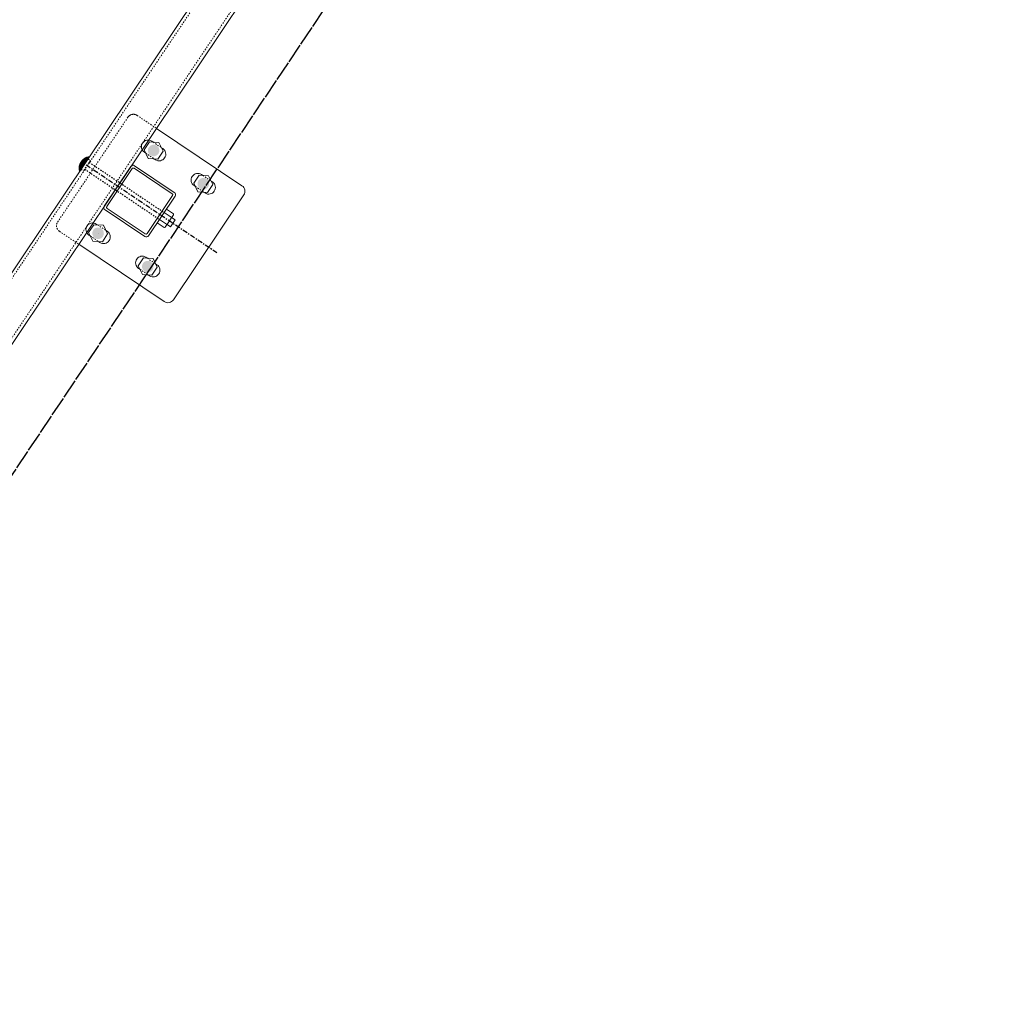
# Model space of a CAD drawing. Header units: inches. Extents: x 26089988 to 26091477, y 7484334 to 7485711.
# Tile 10 of 35: x 26090481 to 26090555, y 7484599 to 7484672. Entities that reach past the tile are written whole.
import ezdxf

# ---------------------------------------------------------------- set-up
doc = ezdxf.new("R2010")
doc.units = ezdxf.units.IN
doc.header["$MEASUREMENT"] = 0
for name, pattern in [('bcenterline', [0.5, 0.375, -0.03125, 0.0625, -0.03125]), ('bhiddenpr', [0.1875, 0.125, -0.0625]), ('brebarpr', [1.5625, 1.5, -0.0625]), ('DGN Style 2', [0.017105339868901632, 0.01026320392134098, -0.006842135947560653])]:
    doc.linetypes.add(name, pattern=pattern)
for name, color, linetype in [('BR_P_Rail_Centerline', 2, 'bcenterline'), ('BR_P_Rail_Hidden', 230, 'bhiddenpr'), ('BR_P_Rail_Object', 230, 'Continuous'), ('BR_P_Rail_Reinforcing', 30, 'brebarpr')]:
    doc.layers.add(name, color=color, linetype=linetype)

msp = doc.modelspace()

# ---------------------------------------------------------------- hatches: boundary and pattern name
at = {"layer": 'BR_P_Rail_Object', "lineweight": 0}
h = msp.add_hatch(color=151, dxfattribs=at)
edge = h.paths.add_edge_path()
edge.add_arc((26090490.91123219, 7484662.45818444), 0.437533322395, 56.152716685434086, 416.1527166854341, ccw=False)
h = msp.add_hatch(color=151, dxfattribs=at)
edge = h.paths.add_edge_path()
edge.add_arc((26090490.91123222, 7484662.458184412), 0.437533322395, 56.152716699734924, 416.1527166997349, ccw=False)
h = msp.add_hatch(color=151, dxfattribs=at)
edge = h.paths.add_edge_path()
edge.add_arc((26090494.64859506, 7484659.951769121), 0.437533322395, 56.152716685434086, 416.1527166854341, ccw=False)
h = msp.add_hatch(color=151, dxfattribs=at)
edge = h.paths.add_edge_path()
edge.add_arc((26090486.73387333, 7484656.229246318), 0.437533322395, 56.152716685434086, 416.1527166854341, ccw=False)
h = msp.add_hatch(color=151, dxfattribs=at)
edge = h.paths.add_edge_path()
edge.add_arc((26090486.73387336, 7484656.22924629), 0.437533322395, 56.152716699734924, 416.1527166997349, ccw=False)
h = msp.add_hatch(color=151, dxfattribs=at)
edge = h.paths.add_edge_path()
edge.add_arc((26090490.4712362, 7484653.722830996), 0.437533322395, 56.152716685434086, 416.1527166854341, ccw=False)

# ---------------------------------------------------------------- linework, layer by layer
at = {"layer": 'BR_P_Rail_Centerline'}
msp.add_line((26090495.67438472, 7484654.748620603), (26090485.70808347, 7484661.432394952), dxfattribs=at)
at = {"layer": 'BR_P_Rail_Hidden', "color": 1, "linetype": 'DGN Style 2', "lineweight": 0}
for p, q in [((26090374.72834379, 7484495.499575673), (26090807.65308549, 7485141.041775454)), ((26090376.80465649, 7484494.107122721), (26090809.72939819, 7485139.649322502)), ((26090488.97663812, 7484664.959653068), (26090483.68531689, 7484657.06966478)), ((26090488.97663815, 7484664.95965304), (26090483.68531694, 7484657.069664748)), ((26090489.67039125, 7484665.096425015), (26090491.12381015, 7484664.121707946)), ((26090489.67039129, 7484665.096424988), (26090491.12381018, 7484664.121707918)), ((26090490.87507233, 7484663.084463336), (26090491.50437322, 7484662.662430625)), ((26090490.87507237, 7484663.084463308), (26090491.50437326, 7484662.662430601)), ((26090490.31809115, 7484662.253938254), (26090490.94739205, 7484661.831905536)), ((26090490.31809118, 7484662.25393823), (26090490.94739208, 7484661.831905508)), ((26090494.6124352, 7484660.578048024), (26090495.24173609, 7484660.156015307)), ((26090494.05545402, 7484659.747522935), (26090494.68475492, 7484659.325490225)), ((26090486.69771347, 7484656.855525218), (26090487.32701436, 7484656.433492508)), ((26090486.69771351, 7484656.855525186), (26090487.3270144, 7484656.43349248)), ((26090483.82208885, 7484656.375911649), (26090485.27550774, 7484655.401194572)), ((26090483.82208888, 7484656.375911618), (26090485.27550778, 7484655.401194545)), ((26090486.14073228, 7484656.025000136), (26090486.77003318, 7484655.602967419)), ((26090486.14073233, 7484656.025000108), (26090486.77003322, 7484655.602967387)), ((26090490.43507634, 7484654.349109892), (26090491.06437723, 7484653.927077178)), ((26090489.87809516, 7484653.518584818), (26090490.50739605, 7484653.096552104))]:
    msp.add_line(p, q, dxfattribs=at)
at = {"layer": 'BR_P_Rail_Hidden', "color": 1, "linetype": 'DGN Style 2'}
for p, q in [((26090486.15084599, 7484661.69986381), (26090485.62867612, 7484660.921246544)), ((26090486.15084602, 7484661.699863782), (26090485.62867616, 7484660.921246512)), ((26090485.96916863, 7484661.821703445), (26090486.15084599, 7484661.69986381)), ((26090485.96916866, 7484661.821703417), (26090486.15084602, 7484661.699863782)), ((26090486.06381768, 7484661.570094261), (26090491.69581589, 7484657.793065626)), ((26090485.44699877, 7484661.043086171), (26090485.62867612, 7484660.921246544)), ((26090485.4469988, 7484661.043086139), (26090485.62867616, 7484660.921246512)), ((26090485.71570444, 7484661.051016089), (26090491.34770266, 7484657.273987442))]:
    msp.add_line(p, q, dxfattribs=at)
at = {"layer": 'BR_P_Rail_Hidden', "color": 1, "linetype": 'DGN Style 2', "lineweight": 0}
for centre, start, end in [((26090489.39190066, 7484664.681162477), 56.15271673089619, 146.1527167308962), ((26090489.3919007, 7484664.681162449), 56.1527164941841, 146.1527168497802)]:
    msp.add_arc(centre, 0.4999999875, start, end, dxfattribs=at)
at = {"layer": 'BR_P_Rail_Hidden', "color": 1, "linetype": 'DGN Style 2', "lineweight": 0, "extrusion": (0, 0, -1)}
for centre, start, end in [((-26090484.10057947, 7484656.791174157), 303.8472835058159, 33.84728315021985), ((-26090484.10057944, 7484656.791174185), 303.8472832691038, 33.84728326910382)]:
    msp.add_arc(centre, 0.4999999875, start, end, dxfattribs=at)
at = {"layer": 'BR_P_Rail_Object', "color": 2, "lineweight": 13}
for p, q in [((26090374.52071252, 7484495.638820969), (26090807.44545422, 7485141.181020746)), ((26090809.93702929, 7485139.510077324), (26090377.01228777, 7484493.967877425))]:
    msp.add_line(p, q, dxfattribs=at)
at = {"layer": 'BR_P_Rail_Object', "color": 5, "lineweight": 13}
for p, q in [((26090491.12381015, 7484664.121707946), (26090497.56037954, 7484659.80510379)), ((26090497.69715149, 7484659.111350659), (26090492.40583026, 7484651.221362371)), ((26090485.27550774, 7484655.401194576), (26090491.71207713, 7484651.084590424))]:
    msp.add_line(p, q, dxfattribs=at)
at = {"layer": 'BR_P_Rail_Object', "color": 5, "lineweight": 0}
for p, q in [((26090490.77446023, 7484663.15193757), (26090490.87507233, 7484663.084463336)), ((26090490.77446027, 7484663.151937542), (26090490.87507237, 7484663.084463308)), ((26090491.50437322, 7484662.662430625), (26090491.60498532, 7484662.594956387)), ((26090491.50437326, 7484662.662430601), (26090491.60498536, 7484662.594956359)), ((26090490.21747905, 7484662.321412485), (26090490.31809115, 7484662.253938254)), ((26090490.21747909, 7484662.321412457), (26090490.31809118, 7484662.25393823)), ((26090489.20222507, 7484661.256396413), (26090487.19709282, 7484658.266506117)), ((26090489.20222511, 7484661.256396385), (26090487.19709285, 7484658.266506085)), ((26090489.44980729, 7484661.12166401), (26090492.30570621, 7484659.20639139)), ((26090489.47972632, 7484661.311105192), (26090492.46961662, 7484659.305972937)), ((26090490.94739205, 7484661.831905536), (26090491.04800414, 7484661.764431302)), ((26090490.94739208, 7484661.831905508), (26090491.04800418, 7484661.764431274)), ((26090489.30180662, 7484661.092486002), (26090487.386534, 7484658.236587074)), ((26090489.30180665, 7484661.092485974), (26090487.38653404, 7484658.236587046)), ((26090494.51182311, 7484660.645522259), (26090494.6124352, 7484660.578048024)), ((26090493.95484193, 7484659.81499717), (26090494.05545402, 7484659.747522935)), ((26090495.24173609, 7484660.156015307), (26090495.34234819, 7484660.088541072)), ((26090492.33488423, 7484659.058390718), (26090490.4196116, 7484656.202491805)), ((26090492.5243254, 7484659.028471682), (26090490.51919315, 7484656.038581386)), ((26090494.68475492, 7484659.325490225), (26090494.78536701, 7484659.25801599)), ((26090487.2518016, 7484657.989004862), (26090490.24169189, 7484655.983872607)), ((26090487.41571201, 7484658.088586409), (26090490.27161093, 7484656.173313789)), ((26090486.59710137, 7484656.922999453), (26090486.69771347, 7484656.855525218)), ((26090486.59710141, 7484656.922999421), (26090486.69771351, 7484656.855525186)), ((26090486.04012019, 7484656.092474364), (26090486.14073228, 7484656.025000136)), ((26090486.04012023, 7484656.092474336), (26090486.14073233, 7484656.025000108)), ((26090487.32701436, 7484656.4334925), (26090487.42762646, 7484656.366018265)), ((26090487.3270144, 7484656.433492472), (26090487.4276265, 7484656.366018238)), ((26090486.77003318, 7484655.602967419), (26090486.87064528, 7484655.535493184)), ((26090486.77003322, 7484655.602967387), (26090486.87064531, 7484655.535493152)), ((26090490.33446424, 7484654.416584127), (26090490.43507634, 7484654.349109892)), ((26090491.06437723, 7484653.927077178), (26090491.16498933, 7484653.859602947)), ((26090489.77748307, 7484653.586059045), (26090489.87809516, 7484653.518584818)), ((26090490.50739605, 7484653.0965521), (26090490.60800815, 7484653.029077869))]:
    msp.add_line(p, q, dxfattribs=at)
at = {"layer": 'BR_P_Rail_Object', "color": 151, "linetype": 'Continuous', "lineweight": 13}
for p, q in [((26090485.58713167, 7484661.768403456), (26090485.9861843, 7484661.847075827)), ((26090485.58713171, 7484661.768403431), (26090485.98618434, 7484661.847075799)), ((26090485.60652582, 7484661.785816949), (26090485.99668683, 7484661.862736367)), ((26090485.60652586, 7484661.785816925), (26090485.99668687, 7484661.862736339)), ((26090485.62746158, 7484661.80353437), (26090486.00718937, 7484661.878396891)), ((26090485.62746162, 7484661.803534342), (26090486.00718941, 7484661.878396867)), ((26090485.65021204, 7484661.821609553), (26090486.01769191, 7484661.894057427)), ((26090485.65021208, 7484661.821609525), (26090486.01769195, 7484661.894057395)), ((26090485.67514911, 7484661.840115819), (26090486.02819445, 7484661.909717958)), ((26090485.67514915, 7484661.840115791), (26090486.02819449, 7484661.90971793)), ((26090485.75325751, 7484661.499754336), (26090485.68481065, 7484661.846939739)), ((26090485.75325755, 7484661.499754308), (26090485.68481069, 7484661.846939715)), ((26090485.76376005, 7484661.515414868), (26090485.69678396, 7484661.85514003)), ((26090485.76376009, 7484661.515414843), (26090485.696784, 7484661.855140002)), ((26090485.70280273, 7484661.859157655), (26090486.03869699, 7484661.92537849)), ((26090485.70280277, 7484661.859157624), (26090486.03869702, 7484661.925378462)), ((26090485.77426259, 7484661.531075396), (26090485.70880537, 7484661.863096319)), ((26090485.77426263, 7484661.531075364), (26090485.70880541, 7484661.863096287)), ((26090485.78476513, 7484661.546735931), (26090485.72087397, 7484661.870813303)), ((26090485.78476517, 7484661.5467359), (26090485.720874, 7484661.870813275)), ((26090485.79526767, 7484661.562396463), (26090485.73298887, 7484661.878295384)), ((26090485.7952677, 7484661.562396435), (26090485.7329889, 7484661.87829536)), ((26090485.73397547, 7484661.878893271), (26090486.04919953, 7484661.941039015)), ((26090485.73397551, 7484661.878893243), (26090486.04919956, 7484661.94103899)), ((26090485.8057702, 7484661.578056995), (26090485.74514928, 7484661.885546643)), ((26090485.80577024, 7484661.578056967), (26090485.74514931, 7484661.885546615)), ((26090485.81627274, 7484661.593717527), (26090485.75735444, 7484661.892570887)), ((26090485.81627278, 7484661.593717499), (26090485.75735448, 7484661.892570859)), ((26090485.82677528, 7484661.609378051), (26090485.76960366, 7484661.899371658)), ((26090485.82677532, 7484661.609378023), (26090485.7696037, 7484661.89937163)), ((26090485.76999363, 7484661.899584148), (26090486.05970206, 7484661.95669955)), ((26090485.76999366, 7484661.899584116), (26090486.0597021, 7484661.956699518)), ((26090485.83727782, 7484661.625038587), (26090485.78189629, 7484661.905952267)), ((26090485.83727786, 7484661.625038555), (26090485.78189632, 7484661.905952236)), ((26090485.84778035, 7484661.640699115), (26090485.79423171, 7484661.912315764)), ((26090485.84778039, 7484661.64069909), (26090485.79423175, 7484661.912315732)), ((26090485.85828289, 7484661.65635965), (26090485.80660938, 7484661.918465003)), ((26090485.85828293, 7484661.656359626), (26090485.80660942, 7484661.918464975)), ((26090485.81336978, 7484661.921725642), (26090486.0702046, 7484661.972360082)), ((26090485.81336982, 7484661.921725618), (26090486.07020464, 7484661.972360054)), ((26090485.86878543, 7484661.672020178), (26090485.81902877, 7484661.924402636)), ((26090485.86878547, 7484661.672020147), (26090485.81902881, 7484661.924402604)), ((26090485.87928797, 7484661.68768071), (26090485.8314894, 7484661.930131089)), ((26090485.87928801, 7484661.687680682), (26090485.83148943, 7484661.930131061)), ((26090485.88979051, 7484661.703341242), (26090485.84399081, 7484661.935652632)), ((26090485.88979055, 7484661.703341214), (26090485.84399085, 7484661.935652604)), ((26090485.90029304, 7484661.719001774), (26090485.85653261, 7484661.940969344)), ((26090485.90029308, 7484661.719001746), (26090485.85653265, 7484661.940969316)), ((26090485.91079558, 7484661.734662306), (26090485.86911441, 7484661.946083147)), ((26090485.91079562, 7484661.734662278), (26090485.86911445, 7484661.946083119)), ((26090485.87022708, 7484661.946524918), (26090486.08070714, 7484661.98802061)), ((26090485.87022711, 7484661.94652489), (26090486.08070718, 7484661.988020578)), ((26090485.92129812, 7484661.750322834), (26090485.88173588, 7484661.950995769)), ((26090485.92129816, 7484661.750322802), (26090485.88173592, 7484661.950995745)), ((26090485.93180066, 7484661.765983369), (26090485.89439669, 7484661.955708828)), ((26090485.9318007, 7484661.765983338), (26090485.89439673, 7484661.955708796)), ((26090485.9423032, 7484661.781643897), (26090485.90709656, 7484661.960223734)), ((26090485.94230323, 7484661.781643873), (26090485.9070966, 7484661.960223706)), ((26090485.95280574, 7484661.797304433), (26090485.91983524, 7484661.964541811)), ((26090485.95280577, 7484661.797304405), (26090485.91983528, 7484661.964541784)), ((26090485.96330827, 7484661.812964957), (26090485.9326125, 7484661.968664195)), ((26090485.96330831, 7484661.812964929), (26090485.93261254, 7484661.968664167)), ((26090485.97381081, 7484661.828625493), (26090485.94542814, 7484661.972591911)), ((26090485.97381085, 7484661.828625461), (26090485.94542817, 7484661.972591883)), ((26090485.98431335, 7484661.844286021), (26090485.95828198, 7484661.97632584)), ((26090485.98431338, 7484661.844285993), (26090485.95828202, 7484661.976325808)), ((26090485.99481588, 7484661.859946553), (26090485.97117388, 7484661.979866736)), ((26090485.99481592, 7484661.859946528), (26090485.97117391, 7484661.979866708)), ((26090485.97336373, 7484661.980448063), (26090486.08714706, 7484662.002880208)), ((26090485.97336376, 7484661.980448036), (26090486.0871471, 7484662.00288018)), ((26090486.00531843, 7484661.875607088), (26090485.98410371, 7484661.983215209)), ((26090486.00531846, 7484661.87560706), (26090485.98410375, 7484661.983215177)), ((26090486.01582096, 7484661.891267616), (26090485.99707138, 7484661.986371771)), ((26090486.015821, 7484661.891267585), (26090485.99707142, 7484661.986371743)), ((26090486.0263235, 7484661.906928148), (26090486.01007681, 7484661.989336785)), ((26090486.02632353, 7484661.90692812), (26090486.01007685, 7484661.989336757)), ((26090486.03682604, 7484661.92258868), (26090486.02311996, 7484661.992110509)), ((26090486.03682607, 7484661.922588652), (26090486.02311999, 7484661.992110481)), ((26090486.04732857, 7484661.938249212), (26090486.03620079, 7484661.994693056)), ((26090486.04732861, 7484661.938249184), (26090486.03620083, 7484661.994693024)), ((26090486.05783112, 7484661.95390974), (26090486.04931931, 7484661.997084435)), ((26090486.05783115, 7484661.953909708), (26090486.04931935, 7484661.997084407)), ((26090486.06833365, 7484661.969570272), (26090486.06247555, 7484661.999284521)), ((26090486.06833369, 7484661.96957024), (26090486.06247559, 7484661.999284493)), ((26090486.07883619, 7484661.985230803), (26090486.07566955, 7484662.001293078)), ((26090486.07883622, 7484661.985230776), (26090486.07566958, 7484662.00129305)), ((26090486.08933873, 7484662.000891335), (26090486.08890138, 7484662.003109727)), ((26090486.08933876, 7484662.000891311), (26090486.08890142, 7484662.003109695)), ((26090485.29389915, 7484661.099044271), (26090485.51357009, 7484661.142351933)), ((26090485.29389919, 7484661.099044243), (26090485.51357013, 7484661.142351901)), ((26090485.29398763, 7484661.085471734), (26090485.50306756, 7484661.126691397)), ((26090485.29398767, 7484661.085471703), (26090485.50306759, 7484661.126691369)), ((26090485.2940132, 7484661.112656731), (26090485.52407263, 7484661.158012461)), ((26090485.29401324, 7484661.112656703), (26090485.52407267, 7484661.158012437)), ((26090485.29427691, 7484661.07193879), (26090485.49256502, 7484661.111030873)), ((26090485.29427695, 7484661.071938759), (26090485.49256505, 7484661.111030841)), ((26090485.29433164, 7484661.126309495), (26090485.53457517, 7484661.173672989)), ((26090485.29433168, 7484661.126309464), (26090485.53457521, 7484661.173672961)), ((26090485.34365854, 7484660.888993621), (26090485.29473104, 7484661.137170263)), ((26090485.34365857, 7484660.888993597), (26090485.29473108, 7484661.137170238)), ((26090485.29485652, 7484661.140002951), (26090485.54507771, 7484661.189333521)), ((26090485.29485656, 7484661.140002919), (26090485.54507774, 7484661.189333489)), ((26090485.29559005, 7484661.153737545), (26090485.55558024, 7484661.204994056)), ((26090485.29559009, 7484661.153737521), (26090485.55558028, 7484661.204994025)), ((26090485.29653466, 7484661.167513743), (26090485.56608278, 7484661.220654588)), ((26090485.29653469, 7484661.167513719), (26090485.56608282, 7484661.22065456)), ((26090485.29769292, 7484661.181332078), (26090485.57658532, 7484661.236315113)), ((26090485.29769295, 7484661.18133205), (26090485.57658536, 7484661.236315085)), ((26090485.35416108, 7484660.904654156), (26090485.29831837, 7484661.187907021)), ((26090485.35416111, 7484660.904654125), (26090485.29831841, 7484661.187906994)), ((26090485.29906764, 7484661.195193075), (26090485.58708786, 7484661.251975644)), ((26090485.29906768, 7484661.195193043), (26090485.5870879, 7484661.25197562)), ((26090485.30066184, 7484661.209097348), (26090485.5975904, 7484661.26763618)), ((26090485.30066188, 7484661.209097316), (26090485.59759044, 7484661.267636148)), ((26090485.30247877, 7484661.223045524), (26090485.60809293, 7484661.283296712)), ((26090485.30247881, 7484661.2230455), (26090485.60809297, 7484661.283296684)), ((26090485.36466362, 7484660.920314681), (26090485.30352755, 7484661.2304173)), ((26090485.36466365, 7484660.920314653), (26090485.30352758, 7484661.230417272)), ((26090485.30452191, 7484661.237038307), (26090485.61859547, 7484661.298957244)), ((26090485.30452195, 7484661.237038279), (26090485.61859551, 7484661.298957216)), ((26090485.30679502, 7484661.251076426), (26090485.62909801, 7484661.314617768)), ((26090485.30679505, 7484661.251076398), (26090485.62909805, 7484661.314617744)), ((26090485.30930211, 7484661.265160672), (26090485.63960055, 7484661.330278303)), ((26090485.30930214, 7484661.265160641), (26090485.63960059, 7484661.330278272)), ((26090485.37516615, 7484660.935975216), (26090485.30977298, 7484661.26767128)), ((26090485.37516619, 7484660.935975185), (26090485.30977302, 7484661.267671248)), ((26090485.3120475, 7484661.279291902), (26090485.65010308, 7484661.345938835)), ((26090485.31204754, 7484661.279291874), (26090485.65010312, 7484661.345938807)), ((26090485.31503584, 7484661.293471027), (26090485.66060562, 7484661.361599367)), ((26090485.31503588, 7484661.293470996), (26090485.66060566, 7484661.361599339)), ((26090485.38566869, 7484660.951635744), (26090485.31675809, 7484661.30117337)), ((26090485.38566872, 7484660.95163572), (26090485.31675813, 7484661.301173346)), ((26090485.31827211, 7484661.307699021), (26090485.67110816, 7484661.377259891)), ((26090485.31827214, 7484661.307698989), (26090485.6711082, 7484661.377259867)), ((26090485.32176164, 7484661.321976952), (26090485.6816107, 7484661.392920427)), ((26090485.32176168, 7484661.321976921), (26090485.68161074, 7484661.392920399)), ((26090485.39617123, 7484660.96729628), (26090485.32430774, 7484661.33181192)), ((26090485.39617126, 7484660.967296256), (26090485.32430778, 7484661.331811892)), ((26090485.32551018, 7484661.336305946), (26090485.69211324, 7484661.408580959)), ((26090485.32551022, 7484661.336305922), (26090485.69211328, 7484661.408580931)), ((26090485.32952391, 7484661.350687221), (26090485.70261578, 7484661.424241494)), ((26090485.32952394, 7484661.350687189), (26090485.70261581, 7484661.424241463)), ((26090485.40667376, 7484660.982956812), (26090485.33230818, 7484661.360163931)), ((26090485.4066738, 7484660.982956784), (26090485.33230822, 7484661.360163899)), ((26090485.33380946, 7484661.365122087), (26090485.71311831, 7484661.439902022)), ((26090485.33380949, 7484661.365122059), (26090485.71311835, 7484661.439901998)), ((26090485.338374, 7484661.379611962), (26090485.72362085, 7484661.455562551)), ((26090485.33837404, 7484661.379611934), (26090485.72362089, 7484661.455562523)), ((26090485.41717631, 7484660.99861734), (26090485.34068051, 7484661.386629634)), ((26090485.41717634, 7484660.998617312), (26090485.34068054, 7484661.386629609)), ((26090485.34322526, 7484661.394158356), (26090485.73412339, 7484661.471223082)), ((26090485.34322529, 7484661.394158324), (26090485.73412343, 7484661.471223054)), ((26090485.34837154, 7484661.408762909), (26090485.74462593, 7484661.486883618)), ((26090485.34837158, 7484661.408762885), (26090485.74462596, 7484661.486883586)), ((26090485.42767884, 7484661.014277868), (26090485.34936728, 7484661.411500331)), ((26090485.42767888, 7484661.014277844), (26090485.34936732, 7484661.411500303)), ((26090485.35382188, 7484661.423427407), (26090485.75512847, 7484661.502544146)), ((26090485.35382192, 7484661.423427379), (26090485.7551285, 7484661.502544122)), ((26090485.43818138, 7484661.029938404), (26090485.35832515, 7484661.434995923)), ((26090485.43818142, 7484661.029938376), (26090485.35832519, 7484661.434995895)), ((26090485.35958602, 7484661.438153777), (26090485.76563101, 7484661.518204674)), ((26090485.35958606, 7484661.438153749), (26090485.76563104, 7484661.518204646)), ((26090485.36567456, 7484661.452944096), (26090485.77613354, 7484661.533865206)), ((26090485.36567459, 7484661.452944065), (26090485.77613358, 7484661.533865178)), ((26090485.44868391, 7484661.045598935), (26090485.36752042, 7484661.457287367)), ((26090485.44868395, 7484661.045598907), (26090485.36752046, 7484661.457287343)), ((26090485.37209899, 7484661.467800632), (26090485.78663608, 7484661.549525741)), ((26090485.37209903, 7484661.467800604), (26090485.78663611, 7484661.54952571)), ((26090485.45918645, 7484661.061259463), (26090485.37692626, 7484661.478510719)), ((26090485.45918649, 7484661.061259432), (26090485.3769263, 7484661.478510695)), ((26090485.37887186, 7484661.48272587), (26090485.79713862, 7484661.565186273)), ((26090485.3788719, 7484661.482725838), (26090485.79713865, 7484661.565186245)), ((26090485.38600685, 7484661.497722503), (26090485.80764115, 7484661.580846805)), ((26090485.38600689, 7484661.497722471), (26090485.80764119, 7484661.580846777)), ((26090485.46968899, 7484661.076919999), (26090485.38652091, 7484661.498776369)), ((26090485.46968903, 7484661.076919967), (26090485.38652094, 7484661.498776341)), ((26090485.39351898, 7484661.512793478), (26090485.81814369, 7484661.596507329)), ((26090485.39351901, 7484661.51279345), (26090485.81814373, 7484661.596507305)), ((26090485.48019153, 7484661.092580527), (26090485.39628641, 7484661.518175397)), ((26090485.48019157, 7484661.092580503), (26090485.39628645, 7484661.518175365)), ((26090485.40142469, 7484661.52794205), (26090485.82864623, 7484661.612167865)), ((26090485.40142473, 7484661.527942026), (26090485.82864627, 7484661.612167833)), ((26090485.49069407, 7484661.108241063), (26090485.40620774, 7484661.536783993)), ((26090485.49069411, 7484661.108241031), (26090485.40620778, 7484661.536783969)), ((26090485.40974214, 7484661.543171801), (26090485.83914877, 7484661.627828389)), ((26090485.40974218, 7484661.543171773), (26090485.83914881, 7484661.627828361)), ((26090485.5011966, 7484661.123901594), (26090485.41627219, 7484661.554666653)), ((26090485.50119664, 7484661.123901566), (26090485.41627223, 7484661.554666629)), ((26090485.41849139, 7484661.55848667), (26090485.84965131, 7484661.643488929)), ((26090485.41849142, 7484661.558486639), (26090485.84965134, 7484661.643488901)), ((26090485.51169914, 7484661.139562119), (26090485.42646888, 7484661.571878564)), ((26090485.51169918, 7484661.139562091), (26090485.42646892, 7484661.571878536)), ((26090485.42769467, 7484661.573891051), (26090485.86015384, 7484661.659149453)), ((26090485.42769472, 7484661.573891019), (26090485.86015388, 7484661.659149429)), ((26090485.52220168, 7484661.155222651), (26090485.43678841, 7484661.588467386)), ((26090485.52220172, 7484661.155222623), (26090485.43678845, 7484661.588467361)), ((26090485.43737681, 7484661.589389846), (26090485.87065638, 7484661.674809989)), ((26090485.43737685, 7484661.589389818), (26090485.87065642, 7484661.674809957)), ((26090485.53270422, 7484661.170883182), (26090485.4472226, 7484661.604474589)), ((26090485.53270426, 7484661.170883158), (26090485.44722264, 7484661.604474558)), ((26090485.44756557, 7484661.604988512), (26090485.88115892, 7484661.69047052)), ((26090485.44756561, 7484661.604988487), (26090485.88115896, 7484661.690470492)), ((26090485.54320676, 7484661.186543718), (26090485.45776429, 7484661.619936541)), ((26090485.54320679, 7484661.186543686), (26090485.45776432, 7484661.619936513)), ((26090485.45829219, 7484661.620693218), (26090485.89166146, 7484661.706131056)), ((26090485.45829223, 7484661.620693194), (26090485.89166149, 7484661.706131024)), ((26090485.5537093, 7484661.202204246), (26090485.46840714, 7484661.634885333)), ((26090485.55370934, 7484661.202204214), (26090485.46840718, 7484661.634885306)), ((26090485.46959205, 7484661.636510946), (26090485.90216399, 7484661.721791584)), ((26090485.46959209, 7484661.636510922), (26090485.90216403, 7484661.72179156)), ((26090485.56421183, 7484661.217864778), (26090485.47914555, 7484661.649349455)), ((26090485.56421187, 7484661.21786475), (26090485.47914559, 7484661.649349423)), ((26090485.48150542, 7484661.652449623), (26090485.91266653, 7484661.737452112)), ((26090485.48150546, 7484661.652449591), (26090485.91266657, 7484661.737452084)), ((26090485.57471437, 7484661.23352531), (26090485.4899745, 7484661.663354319)), ((26090485.57471441, 7484661.233525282), (26090485.48997454, 7484661.663354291)), ((26090485.49407849, 7484661.668518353), (26090485.92316907, 7484661.753112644)), ((26090485.49407853, 7484661.668518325), (26090485.92316911, 7484661.753112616)), ((26090485.58521691, 7484661.249185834), (26090485.5008895, 7484661.676922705)), ((26090485.58521695, 7484661.249185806), (26090485.50088954, 7484661.676922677)), ((26090485.50736466, 7484661.684727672), (26090485.93367161, 7484661.76877318)), ((26090485.50736469, 7484661.684727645), (26090485.93367165, 7484661.768773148)), ((26090485.59571945, 7484661.264846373), (26090485.5118865, 7484661.690075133)), ((26090485.59571948, 7484661.264846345), (26090485.51188654, 7484661.690075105)), ((26090485.5214262, 7484661.701089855), (26090485.94417414, 7484661.784433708)), ((26090485.52142623, 7484661.701089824), (26090485.94417418, 7484661.784433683)), ((26090485.60622199, 7484661.280506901), (26090485.52296186, 7484661.702830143)), ((26090485.60622202, 7484661.28050687), (26090485.5229619, 7484661.702830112)), ((26090485.61672452, 7484661.29616743), (26090485.53411225, 7484661.715204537)), ((26090485.61672456, 7484661.296167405), (26090485.53411229, 7484661.715204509)), ((26090485.5363365, 7484661.717619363), (26090485.95467669, 7484661.800094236)), ((26090485.53633653, 7484661.717619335), (26090485.95467672, 7484661.800094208)), ((26090485.62722706, 7484661.311827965), (26090485.54533466, 7484661.72721364)), ((26090485.6272271, 7484661.311827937), (26090485.5453347, 7484661.727213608)), ((26090485.55218303, 7484661.734333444), (26090485.96517922, 7484661.815754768)), ((26090485.55218307, 7484661.73433342), (26090485.96517926, 7484661.81575474)), ((26090485.6377296, 7484661.327488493), (26090485.55662633, 7484661.738871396)), ((26090485.63772964, 7484661.327488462), (26090485.55662637, 7484661.738871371)), ((26090485.64823214, 7484661.343149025), (26090485.56798476, 7484661.750190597)), ((26090485.64823218, 7484661.343148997), (26090485.5679848, 7484661.750190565)), ((26090485.56907151, 7484661.751252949), (26090485.97568176, 7484661.831415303)), ((26090485.56907154, 7484661.751252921), (26090485.9756818, 7484661.831415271)), ((26090485.65873468, 7484661.358809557), (26090485.57940761, 7484661.761182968)), ((26090485.65873471, 7484661.358809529), (26090485.57940765, 7484661.76118294)), ((26090485.66923721, 7484661.374470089), (26090485.59089278, 7484661.771859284)), ((26090485.66923725, 7484661.374470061), (26090485.59089282, 7484661.771859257)), ((26090485.67973975, 7484661.390130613), (26090485.6024383, 7484661.782229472)), ((26090485.67973979, 7484661.390130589), (26090485.60243833, 7484661.782229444)), ((26090485.69024228, 7484661.405791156), (26090485.61404236, 7484661.792302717)), ((26090485.69024232, 7484661.405791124), (26090485.61404239, 7484661.792302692)), ((26090485.70074483, 7484661.421451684), (26090485.62570329, 7484661.802087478)), ((26090485.70074486, 7484661.421451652), (26090485.62570333, 7484661.80208745)), ((26090485.71124736, 7484661.437112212), (26090485.63741955, 7484661.811591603)), ((26090485.7112474, 7484661.437112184), (26090485.63741959, 7484661.811591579)), ((26090485.7217499, 7484661.452772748), (26090485.6491897, 7484661.82082238)), ((26090485.72174994, 7484661.452772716), (26090485.64918974, 7484661.820822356)), ((26090485.73225244, 7484661.468433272), (26090485.66101241, 7484661.829786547)), ((26090485.73225248, 7484661.468433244), (26090485.66101245, 7484661.829786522)), ((26090485.74275498, 7484661.484093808), (26090485.67288645, 7484661.838490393)), ((26090485.74275501, 7484661.484093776), (26090485.67288648, 7484661.838490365)), ((26090485.333156, 7484660.873333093), (26090485.2943258, 7484661.070292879)), ((26090485.33315604, 7484660.873333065), (26090485.29432584, 7484661.070292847)), ((26090485.29476545, 7484661.058445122), (26090485.48206248, 7484661.09537033)), ((26090485.29476548, 7484661.05844509), (26090485.48206252, 7484661.095370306)), ((26090485.29545182, 7484661.044990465), (26090485.47155994, 7484661.079709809)), ((26090485.29545186, 7484661.044990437), (26090485.47155998, 7484661.079709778)), ((26090485.29633477, 7484661.031574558), (26090485.4610574, 7484661.064049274)), ((26090485.2963348, 7484661.031574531), (26090485.46105744, 7484661.064049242)), ((26090485.29741317, 7484661.018197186), (26090485.45055487, 7484661.048388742)), ((26090485.2974132, 7484661.018197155), (26090485.45055491, 7484661.048388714)), ((26090485.29868603, 7484661.004858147), (26090485.44005233, 7484661.032728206)), ((26090485.29868607, 7484661.004858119), (26090485.44005237, 7484661.032728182)), ((26090485.30015251, 7484660.991557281), (26090485.42954979, 7484661.017067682)), ((26090485.30015255, 7484660.991557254), (26090485.42954983, 7484661.017067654)), ((26090485.30181188, 7484660.97829444), (26090485.41904725, 7484661.00140715)), ((26090485.30181191, 7484660.978294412), (26090485.41904729, 7484661.001407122)), ((26090485.30366354, 7484660.965069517), (26090485.40854472, 7484660.985746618)), ((26090485.30366357, 7484660.965069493), (26090485.40854475, 7484660.985746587)), ((26090485.30570702, 7484660.951882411), (26090485.39804217, 7484660.97008609)), ((26090485.30570706, 7484660.951882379), (26090485.39804221, 7484660.970086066)), ((26090485.30794198, 7484660.938733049), (26090485.38753964, 7484660.954425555)), ((26090485.30794202, 7484660.938733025), (26090485.38753968, 7484660.954425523)), ((26090485.3103682, 7484660.92562139), (26090485.3770371, 7484660.938765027)), ((26090485.31036824, 7484660.925621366), (26090485.37703714, 7484660.938764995)), ((26090485.31298559, 7484660.912547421), (26090485.36653456, 7484660.923104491)), ((26090485.31298563, 7484660.912547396), (26090485.3665346, 7484660.923104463)), ((26090485.31579416, 7484660.899511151), (26090485.35603203, 7484660.907443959)), ((26090485.3157942, 7484660.899511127), (26090485.35603206, 7484660.907443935)), ((26090485.31879406, 7484660.886512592), (26090485.34552949, 7484660.891783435)), ((26090485.3187941, 7484660.886512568), (26090485.34552952, 7484660.891783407)), ((26090485.32198557, 7484660.873551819), (26090485.33502695, 7484660.876122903)), ((26090485.32198561, 7484660.873551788), (26090485.33502699, 7484660.876122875))]:
    msp.add_line(p, q, dxfattribs=at)
at = {"layer": 'BR_P_Rail_Object', "color": 151, "lineweight": 13}
for p, q in [((26090492.22250722, 7484657.439846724), (26090491.69581589, 7484657.793065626)), ((26090491.86987251, 7484658.052604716), (26090492.39656384, 7484657.699385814)), ((26090492.23709623, 7484657.365846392), (26090492.29650755, 7484657.454435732)), ((26090492.26680189, 7484657.410141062), (26090492.52634098, 7484657.236084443)), ((26090492.41115284, 7484657.625385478), (26090492.29650755, 7484657.454435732)), ((26090491.17364603, 7484657.01444836), (26090491.70033736, 7484656.661229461)), ((26090491.87439398, 7484656.920768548), (26090491.34770266, 7484657.27398745)), ((26090491.88898299, 7484656.846768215), (26090491.77433769, 7484656.675818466)), ((26090491.88898299, 7484656.846768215), (26090491.94839431, 7484656.935357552)), ((26090491.91868865, 7484656.891062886), (26090492.17822774, 7484656.717006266)), ((26090492.23709623, 7484657.365846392), (26090491.94839431, 7484656.935357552)), ((26090492.52634098, 7484657.236084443), (26090492.17822774, 7484656.717006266))]:
    msp.add_line(p, q, dxfattribs=at)
at = {"layer": 'BR_P_Rail_Object', "color": 151, "linetype": 'Continuous', "lineweight": 0, "flags": 128}
for points in [[(26090490.19411858, 7484662.506409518), (26090490.51091124, 7484661.86125838), (26090491.22802485, 7484661.813033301), (26090491.62834579, 7484662.409959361), (26090491.31155313, 7484663.055110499), (26090490.59443953, 7484663.103335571), (26090490.19411858, 7484662.506409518)], [(26090490.19411862, 7484662.506409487), (26090490.51091128, 7484661.861258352), (26090491.22802489, 7484661.813033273), (26090491.62834583, 7484662.409959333), (26090491.31155317, 7484663.055110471), (26090490.59443956, 7484663.103335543), (26090490.19411862, 7484662.506409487)], [(26090493.93148145, 7484659.9999942), (26090494.24827412, 7484659.354843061), (26090494.96538772, 7484659.30661799), (26090495.36570866, 7484659.90354405), (26090495.048916, 7484660.548695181), (26090494.33180239, 7484660.596920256), (26090493.93148145, 7484659.9999942)], [(26090486.01675972, 7484656.27747139), (26090486.33355238, 7484655.632320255), (26090487.05066599, 7484655.58409518), (26090487.45098693, 7484656.181021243), (26090487.13419427, 7484656.826172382), (26090486.41708066, 7484656.874397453), (26090486.01675972, 7484656.27747139)], [(26090486.01675976, 7484656.277471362), (26090486.33355242, 7484655.632320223), (26090487.05066603, 7484655.584095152), (26090487.45098697, 7484656.181021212), (26090487.1341943, 7484656.82617235), (26090486.4170807, 7484656.874397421), (26090486.01675976, 7484656.277471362)], [(26090489.7541226, 7484653.771056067), (26090490.07091526, 7484653.125904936), (26090490.78802886, 7484653.077679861), (26090491.1883498, 7484653.674605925), (26090490.87155714, 7484654.319757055), (26090490.15444353, 7484654.367982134), (26090489.7541226, 7484653.771056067)]]:
    msp.add_lwpolyline(points, close=True, dxfattribs=at)
at = {"layer": 'BR_P_Rail_Object', "color": 151, "linetype": 'Continuous', "lineweight": 13, "flags": 128}
for points in [[(26090486.73387333, 7484656.229246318), (26090486.73387333, 7484656.229246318)], [(26090486.73387336, 7484656.22924629), (26090486.73387336, 7484656.22924629)]]:
    msp.add_lwpolyline(points, dxfattribs=at)
at = {"layer": 'BR_P_Rail_Object', "color": 5, "lineweight": 0, "extrusion": (0, 0, -1)}
for centre, radius, start, end in [((-26090490.49596968, 7484662.736675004), 0.4999999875, 303.8472835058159, 33.84728315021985), ((-26090490.49596965, 7484662.736675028), 0.4999999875, 303.8472832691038, 33.84728326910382), ((-26090490.49596965, 7484662.736675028), 0.4999999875, 33.84728326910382, 123.8472832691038), ((-26090490.49596968, 7484662.736675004), 0.4999999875, 33.84728315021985, 123.8472835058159), ((-26090491.32649473, 7484662.179693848), 0.4999999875, 213.8472832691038, 303.8472832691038), ((-26090489.39039596, 7484661.03307467), 0.106666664, 33.84728326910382, 123.8472832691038), ((-26090489.390396, 7484661.033074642), 0.106666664, 33.84728315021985, 123.8472835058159), ((-26090494.23333252, 7484660.230259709), 0.4999999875, 303.8472832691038, 33.84728326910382), ((-26090494.23333252, 7484660.230259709), 0.4999999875, 33.84728326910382, 123.8472832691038), ((-26090492.24629488, 7484659.117802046), 0.106666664, 123.8472832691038, 213.8472832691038), ((-26090492.35822038, 7484659.139867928), 0.199999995, 123.8472832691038, 213.8472832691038), ((-26090495.0638576, 7484659.673278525), 0.4999999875, 213.8472832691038, 303.8472832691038), ((-26090486.31861082, 7484656.507736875), 0.4999999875, 303.8472835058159, 33.84728315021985), ((-26090486.31861079, 7484656.507736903), 0.4999999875, 303.8472832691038, 33.84728326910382), ((-26090486.31861079, 7484656.507736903), 0.4999999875, 33.84728326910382, 123.8472832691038), ((-26090486.31861082, 7484656.507736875), 0.4999999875, 33.84728315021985, 123.8472835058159), ((-26090490.33102226, 7484656.26190313), 0.106666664, 213.8472832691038, 303.8472832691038), ((-26090487.14913587, 7484655.950755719), 0.4999999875, 213.8472832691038, 303.8472832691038), ((-26090490.05597366, 7484654.001321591), 0.4999999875, 33.84728326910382, 123.8472832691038), ((-26090490.05597366, 7484654.001321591), 0.4999999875, 303.8472832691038, 33.84728326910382), ((-26090490.88649874, 7484653.444340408), 0.4999999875, 213.8472832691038, 303.8472832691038)]:
    msp.add_arc(centre, radius, start, end, dxfattribs=at)
at = {"layer": 'BR_P_Rail_Object', "color": 5, "lineweight": 0}
for centre, radius, start, end in [((26090491.32649473, 7484662.179693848), 0.4999999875, 326.1527167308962, 56.15271673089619), ((26090489.36833009, 7484661.145000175), 0.199999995, 56.15271673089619, 146.1527167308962), ((26090489.36833012, 7484661.145000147), 0.199999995, 56.1527164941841, 146.1527168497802), ((26090495.0638576, 7484659.673278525), 0.4999999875, 326.1527167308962, 56.15271673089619), ((26090487.36319783, 7484658.155109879), 0.199999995, 146.1527167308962, 236.1527167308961), ((26090487.36319787, 7484658.155109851), 0.199999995, 146.1527168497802, 236.1527164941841), ((26090487.47512334, 7484658.177175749), 0.106666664, 146.1527167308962, 236.1527167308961), ((26090487.47512338, 7484658.177175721), 0.106666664, 146.1527168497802, 236.1527164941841), ((26090487.14913587, 7484655.950755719), 0.4999999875, 326.1527167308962, 56.15271673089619), ((26090490.35308813, 7484656.149977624), 0.199999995, 236.1527167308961, 326.1527167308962), ((26090490.88649874, 7484653.444340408), 0.4999999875, 326.1527167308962, 56.15271673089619)]:
    msp.add_arc(centre, radius, start, end, dxfattribs=at)
at = {"layer": 'BR_P_Rail_Object', "color": 151, "linetype": 'Continuous', "lineweight": 13}
for centre, start, end in [((26090486.20639874, 7484661.098206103), 97.26480720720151, 195.0406260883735), ((26090486.20639878, 7484661.098206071), 97.26480740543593, 195.0406262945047)]:
    msp.add_arc(centre, 0.9124999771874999, start, end, dxfattribs=at)
at = {"layer": 'BR_P_Rail_Object', "color": 5, "lineweight": 13}
for centre, start, end in [((26090497.28188895, 7484659.389841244), 326.1527167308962, 56.15271673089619), ((26090491.99056772, 7484651.499852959), 236.1527167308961, 326.1527167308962)]:
    msp.add_arc(centre, 0.4999999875, start, end, dxfattribs=at)
at = {"layer": 'BR_P_Rail_Object', "color": 151, "lineweight": 13}
for centre in [(26090492.25221288, 7484657.484141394), (26090491.90409964, 7484656.965063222)]:
    msp.add_arc(centre, 0.053333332, 236.1527167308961, 326.1527167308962, dxfattribs=at)
at = {"layer": 'BR_P_Rail_Object', "color": 151, "lineweight": 13, "extrusion": (0, 0, -1)}
for centre, start, end in [((-26090492.19280156, 7484657.395552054), 123.8472832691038, 213.8472832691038), ((-26090492.36685817, 7484657.655091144), 123.8472832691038, 213.8472832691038), ((-26090491.73004302, 7484656.705524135), 213.8472832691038, 303.8472832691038), ((-26090491.84468831, 7484656.876473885), 123.8472832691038, 213.8472832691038)]:
    msp.add_arc(centre, 0.053333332, start, end, dxfattribs=at)
at = {"layer": 'BR_P_Rail_Reinforcing'}
msp.add_lwpolyline([(26090381.68939558, 7484491.067412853), (26090515.59695796, 7484690.739489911), (26090516.44726982, 7484697.393584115), (26090532.04274329, 7484720.648287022)], dxfattribs=at)

doc.saveas('drawing.dxf')
